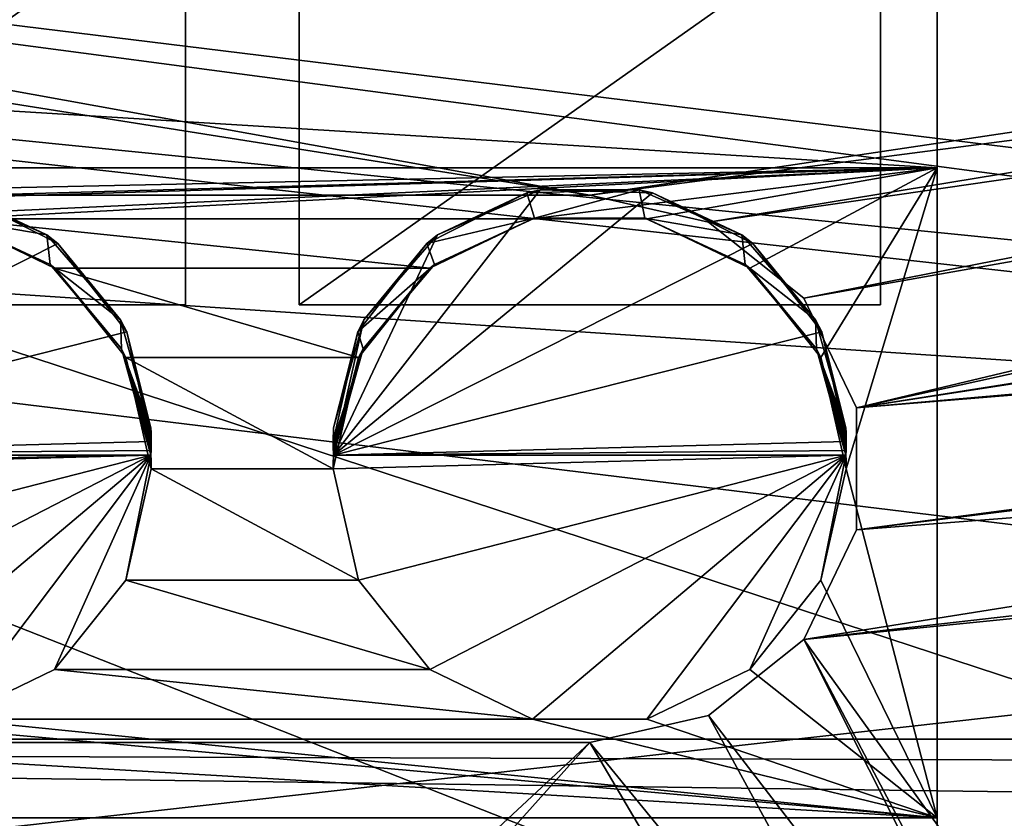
# Model space of a CAD drawing. Extents: x -3 to 104, y -79 to 161.
# Tile 186 of 203: x 38 to 52, y 144 to 155. Entities that reach past the tile are written whole.
import ezdxf

# ---------------------------------------------------------------- set-up
doc = ezdxf.new("R2010")
doc.units = 0
doc.header["$MEASUREMENT"] = 0

msp = doc.modelspace()

# ---------------------------------------------------------------- linework, layer by layer
for points in [[(8.9287, 159.520996, 55), (15.88, 152.75, 55), (46.360001, 152.75, 55)], [(8.9287, 159.520996, 55), (46.360001, 152.75, 55), (91.671097, 159.520996, 55)], [(46.360001, 152.75, 55), (48.095501, 152.354004, 55), (91.671097, 159.520996, 55)], [(48.095501, 152.354004, 55), (49.487301, 151.244003, 55), (91.671097, 159.520996, 55)], [(50.259701, 149.639999, 55), (91.671097, 159.520996, 55), (49.487301, 151.244003, 55)], [(50.259701, 149.639999, 55), (91.671097, 156.020996, 55), (91.671097, 159.520996, 55)], [(82.135803, 149.813995, 5.5), (9.75, 158.699997, 5.5), (90.849998, 158.699997, 5.5)], [(81.702202, 149.164993, 5.5), (9.75, 158.699997, 5.5), (82.135803, 149.813995, 5.5)], [(81.702202, 149.164993, 5.5), (9.75, 156.399994, 5.5), (9.75, 158.699997, 5.5)], [(9.75, 158.699997, 7.3), (82.135803, 149.813995, 7.3), (90.849998, 158.699997, 7.3)], [(9.75, 156.399994, 7.3), (81.702202, 149.164993, 7.3), (9.75, 158.699997, 7.3)], [(9.75, 158.699997, 7.3), (81.702202, 149.164993, 7.3), (82.135803, 149.813995, 7.3)], [(46.360001, 152.75, 52.5), (9.9201, 158.529999, 52.5), (90.679802, 158.529999, 52.5)], [(15.88, 152.75, 52.5), (9.9201, 158.529999, 52.5), (46.360001, 152.75, 52.5)], [(48.095501, 152.354004, 52.5), (46.360001, 152.75, 52.5), (90.679802, 158.529999, 52.5)], [(49.487301, 151.244003, 52.5), (48.095501, 152.354004, 52.5), (90.679802, 158.529999, 52.5)], [(90.679802, 158.529999, 52.5), (50.259701, 149.639999, 52.5), (49.487301, 151.244003, 52.5)], [(90.679802, 156.029999, 52.5), (50.259701, 149.639999, 52.5), (90.679802, 158.529999, 52.5)], [(17.134399, 157.300995, 19.4), (17.134399, 144.800995, 19.4), (55.214401, 144.800995, 19.4)], [(17.134399, 157.300995, 19.4), (55.214401, 144.800995, 19.4), (55.214401, 157.300995, 19.4)], [(60.471001, 126.727997, 17.299999), (10.3, 155.149994, 17.299999), (10.3, 157.149994, 17.299999)], [(90.300003, 157.149994, 17.299999), (60.471001, 126.727997, 17.299999), (10.3, 157.149994, 17.299999)], [(51.439999, 141.149994, 18.9), (10.8, 141.149994, 18.9), (10.8, 157.149994, 18.9)], [(51.439999, 157.149994, 18.9), (51.439999, 141.149994, 18.9), (10.8, 157.149994, 18.9)], [(40.450001, 151.149994, 37.200001), (31.950001, 151.149994, 37.200001), (40.450001, 157.149994, 37.200001)], [(40.450001, 157.149994, 37.200001), (31.950001, 151.149994, 37.200001), (31.950001, 157.149994, 37.200001)], [(31.950001, 151.149994, 27.200001), (40.450001, 157.149994, 27.200001), (31.950001, 157.149994, 27.200001)], [(31.950001, 151.149994, 27.200001), (40.450001, 151.149994, 27.200001), (40.450001, 157.149994, 27.200001)], [(40.450001, 151.149994, 27.200001), (40.450001, 151.149994, 37.200001), (40.450001, 157.149994, 27.200001)], [(40.450001, 157.149994, 27.200001), (40.450001, 151.149994, 37.200001), (40.450001, 157.149994, 37.200001)], [(50.610001, 151.149994, 37.200001), (42.110001, 151.149994, 37.200001), (50.610001, 157.149994, 37.200001)], [(50.610001, 157.149994, 37.200001), (42.110001, 151.149994, 37.200001), (42.110001, 157.149994, 37.200001)], [(42.110001, 151.149994, 27.200001), (50.610001, 157.149994, 27.200001), (42.110001, 157.149994, 27.200001)], [(42.110001, 151.149994, 27.200001), (50.610001, 151.149994, 27.200001), (50.610001, 157.149994, 27.200001)], [(42.110001, 151.149994, 37.200001), (42.110001, 157.149994, 27.200001), (42.110001, 157.149994, 37.200001)], [(42.110001, 151.149994, 37.200001), (42.110001, 151.149994, 27.200001), (42.110001, 157.149994, 27.200001)], [(50.610001, 151.149994, 27.200001), (50.610001, 151.149994, 37.200001), (50.610001, 157.149994, 27.200001)], [(50.610001, 157.149994, 27.200001), (50.610001, 151.149994, 37.200001), (50.610001, 157.149994, 37.200001)], [(51.439999, 141.149994, 18.9), (51.439999, 157.149994, 18.9), (51.439999, 155.649994, 39.099998)], [(9.0658, 153.227005, 7.3), (81.550003, 148.399994, 7.3), (9.75, 156.399994, 7.3)], [(81.550003, 148.399994, 5.5), (9.75, 156.399994, 5.5), (81.702202, 149.164993, 5.5)], [(81.550003, 148.399994, 5.5), (10.05, 140.399994, 5.5), (9.75, 156.399994, 5.5)], [(9.75, 156.399994, 7.3), (81.550003, 148.399994, 7.3), (81.702202, 149.164993, 7.3)], [(91.220596, 153.227005, 52.5), (50.259701, 149.639999, 52.5), (90.679802, 156.029999, 52.5)], [(50.259701, 149.639999, 55), (92.373398, 153.082993, 55), (91.671097, 156.020996, 55)], [(10.8, 153.149994, 50.799999), (51.439999, 153.149994, 50.799999), (10.8, 155.649994, 50.799999)], [(51.439999, 153.149994, 50.799999), (51.439999, 155.649994, 50.799999), (10.8, 155.649994, 50.799999)], [(51.439999, 141.149994, 50.799999), (51.439999, 155.649994, 39.099998), (51.439999, 143.649994, 50.799999)], [(51.439999, 153.149994, 50.799999), (51.439999, 155.649994, 39.099998), (51.439999, 155.649994, 50.799999)], [(51.439999, 143.649994, 50.799999), (51.439999, 155.649994, 39.099998), (51.439999, 153.149994, 50.799999)], [(51.439999, 141.149994, 50.799999), (51.439999, 141.149994, 18.9), (51.439999, 155.649994, 39.099998)], [(60.471001, 126.727997, 17.299999), (9.7291, 152.279999, 17.299999), (10.3, 155.149994, 17.299999)], [(6.8, 144.649994, 7.3), (81.550003, 144.399994, 7.3), (9.0658, 153.227005, 7.3)], [(9.0658, 153.227005, 7.3), (81.550003, 144.399994, 7.3), (81.550003, 148.399994, 7.3)], [(51.439999, 153.149994, 51.299999), (10.8, 153.149994, 51.299999), (16.7145, 152.406006, 51.299999)], [(10.8, 153.149994, 51.299999), (51.439999, 153.149994, 51.299999), (10.8, 153.149994, 50.799999)], [(51.439999, 153.149994, 51.299999), (51.439999, 153.149994, 50.799999), (10.8, 153.149994, 50.799999)], [(51.439999, 153.149994, 51.299999), (16.7145, 152.406006, 51.299999), (25.2055, 152.406006, 51.299999)], [(51.439999, 153.149994, 51.299999), (25.2055, 152.406006, 51.299999), (26.8745, 152.406006, 51.299999)], [(51.439999, 153.149994, 51.299999), (26.8745, 152.406006, 51.299999), (35.365501, 152.406006, 51.299999)], [(51.439999, 153.149994, 51.299999), (35.365501, 152.406006, 51.299999), (37.0345, 152.406006, 51.299999)], [(51.439999, 153.149994, 51.299999), (37.0345, 152.406006, 51.299999), (45.525501, 152.406006, 51.299999)], [(51.439999, 153.149994, 51.299999), (45.525501, 152.406006, 51.299999), (47.1945, 152.406006, 51.299999)], [(51.439999, 153.149994, 51.299999), (47.1945, 152.406006, 51.299999), (48.698101, 151.682007, 51.299999)], [(49.738602, 150.376999, 51.299999), (51.439999, 153.149994, 51.299999), (48.698101, 151.682007, 51.299999)], [(50.110001, 148.75, 51.299999), (51.439999, 153.149994, 51.299999), (49.738602, 150.376999, 51.299999)], [(51.439999, 143.649994, 51.299999), (51.439999, 153.149994, 51.299999), (50.110001, 148.75, 51.299999)], [(91.220596, 153.227005, 52.5), (50.259701, 147.860001, 52.5), (50.259701, 149.639999, 52.5)], [(92.485199, 151.149002, 52.5), (50.259701, 147.860001, 52.5), (91.220596, 153.227005, 52.5)], [(51.439999, 143.649994, 50.799999), (51.439999, 153.149994, 51.299999), (51.439999, 143.649994, 51.299999)], [(51.439999, 143.649994, 50.799999), (51.439999, 153.149994, 50.799999), (51.439999, 153.149994, 51.299999)], [(49.487301, 146.255997, 55), (94.3563, 150.757996, 55), (92.373398, 153.082993, 55)], [(49.487301, 146.255997, 55), (92.373398, 153.082993, 55), (50.259701, 147.860001, 55)], [(50.259701, 147.860001, 55), (92.373398, 153.082993, 55), (50.259701, 149.639999, 55)], [(46.360001, 152.75, 55), (15.88, 152.75, 55), (46.360001, 152.75, 52.5)], [(46.360001, 152.75, 52.5), (15.88, 152.75, 55), (15.88, 152.75, 52.5)], [(32.455299, 148.949997, 41.299999), (38.5825, 152.046005, 41.299999), (37.117802, 152.785995, 41.299999)], [(38.424702, 152.169006, 43.299999), (36.9226, 152.830002, 43.299999), (37.117802, 152.785995, 41.299999)], [(36.9226, 152.830002, 43.299999), (38.424702, 152.169006, 43.299999), (37.006599, 152.412003, 43.299999)], [(38.5825, 152.046005, 41.299999), (38.424702, 152.169006, 43.299999), (37.117802, 152.785995, 41.299999)], [(42.615299, 148.949997, 41.299999), (47.277802, 152.785995, 41.299999), (45.637402, 152.830002, 41.299999)], [(42.615299, 148.949997, 41.299999), (45.637402, 152.830002, 41.299999), (44.1353, 152.169006, 41.299999)], [(42.615299, 148.949997, 41.299999), (48.7425, 152.046005, 41.299999), (47.277802, 152.785995, 41.299999)], [(45.4422, 152.785995, 43.299999), (43.977501, 152.046005, 43.299999), (44.1353, 152.169006, 41.299999)], [(43.977501, 152.046005, 43.299999), (45.4422, 152.785995, 43.299999), (45.553398, 152.412003, 43.299999)], [(45.637402, 152.830002, 41.299999), (45.4422, 152.785995, 43.299999), (44.1353, 152.169006, 41.299999)], [(47.0826, 152.830002, 43.299999), (45.4422, 152.785995, 43.299999), (45.637402, 152.830002, 41.299999)], [(45.4422, 152.785995, 43.299999), (47.0826, 152.830002, 43.299999), (45.553398, 152.412003, 43.299999)], [(45.553398, 152.412003, 43.299999), (47.0826, 152.830002, 43.299999), (47.166599, 152.412003, 43.299999)], [(47.277802, 152.785995, 41.299999), (47.0826, 152.830002, 43.299999), (45.637402, 152.830002, 41.299999)], [(48.095501, 152.354004, 52.5), (46.360001, 152.75, 55), (46.360001, 152.75, 52.5)], [(48.095501, 152.354004, 55), (46.360001, 152.75, 55), (48.095501, 152.354004, 52.5)], [(48.584702, 152.169006, 43.299999), (47.0826, 152.830002, 43.299999), (47.277802, 152.785995, 41.299999)], [(47.0826, 152.830002, 43.299999), (48.584702, 152.169006, 43.299999), (47.166599, 152.412003, 43.299999)], [(48.7425, 152.046005, 41.299999), (48.584702, 152.169006, 43.299999), (47.277802, 152.785995, 41.299999)], [(60.471001, 126.727997, 17.299999), (15.471, 126.727997, 17.299999), (9.7291, 152.279999, 17.299999)], [(38.470402, 151.735001, 43.299999), (37.0345, 152.406006, 51.299999), (37.006599, 152.412003, 43.299999)], [(37.006599, 152.412003, 43.299999), (38.424702, 152.169006, 43.299999), (38.470402, 151.735001, 43.299999)], [(44.0219, 151.682007, 51.299999), (37.0345, 152.406006, 51.299999), (38.538101, 151.682007, 51.299999)], [(45.525501, 152.406006, 51.299999), (37.0345, 152.406006, 51.299999), (44.0219, 151.682007, 51.299999)], [(38.538101, 151.682007, 51.299999), (37.0345, 152.406006, 51.299999), (38.470402, 151.735001, 43.299999)], [(43.977501, 152.046005, 43.299999), (45.553398, 152.412003, 43.299999), (44.0896, 151.735001, 43.299999)], [(45.525501, 152.406006, 51.299999), (44.0219, 151.682007, 51.299999), (44.0896, 151.735001, 43.299999)], [(45.553398, 152.412003, 43.299999), (45.525501, 152.406006, 51.299999), (44.0896, 151.735001, 43.299999)], [(47.166599, 152.412003, 43.299999), (45.525501, 152.406006, 51.299999), (45.553398, 152.412003, 43.299999)], [(47.1945, 152.406006, 51.299999), (45.525501, 152.406006, 51.299999), (47.166599, 152.412003, 43.299999)], [(48.630402, 151.735001, 43.299999), (47.1945, 152.406006, 51.299999), (47.166599, 152.412003, 43.299999)], [(47.166599, 152.412003, 43.299999), (48.584702, 152.169006, 43.299999), (48.630402, 151.735001, 43.299999)], [(48.698101, 151.682007, 51.299999), (47.1945, 152.406006, 51.299999), (48.630402, 151.735001, 43.299999)], [(49.487301, 151.244003, 52.5), (48.095501, 152.354004, 55), (48.095501, 152.354004, 52.5)], [(49.487301, 151.244003, 55), (48.095501, 152.354004, 55), (49.487301, 151.244003, 52.5)], [(39.500702, 150.929993, 43.299999), (38.424702, 152.169006, 43.299999), (38.5825, 152.046005, 41.299999)], [(38.470402, 151.735001, 43.299999), (38.424702, 152.169006, 43.299999), (39.500702, 150.929993, 43.299999)], [(42.615299, 148.949997, 41.299999), (44.1353, 152.169006, 41.299999), (43.059299, 150.929993, 41.299999)], [(44.1353, 152.169006, 41.299999), (43.977501, 152.046005, 43.299999), (43.059299, 150.929993, 41.299999)], [(49.660702, 150.929993, 43.299999), (48.584702, 152.169006, 43.299999), (48.7425, 152.046005, 41.299999)], [(48.630402, 151.735001, 43.299999), (48.584702, 152.169006, 43.299999), (49.660702, 150.929993, 43.299999)], [(32.455299, 148.949997, 41.299999), (39.5909, 150.751007, 41.299999), (38.5825, 152.046005, 41.299999)], [(39.5909, 150.751007, 41.299999), (39.500702, 150.929993, 43.299999), (38.5825, 152.046005, 41.299999)], [(42.615299, 148.949997, 41.299999), (49.7509, 150.751007, 41.299999), (48.7425, 152.046005, 41.299999)], [(43.977501, 152.046005, 43.299999), (42.969101, 150.751007, 43.299999), (43.059299, 150.929993, 41.299999)], [(42.969101, 150.751007, 43.299999), (43.977501, 152.046005, 43.299999), (44.0896, 151.735001, 43.299999)], [(49.7509, 150.751007, 41.299999), (49.660702, 150.929993, 43.299999), (48.7425, 152.046005, 41.299999)], [(39.514198, 150.505005, 43.299999), (38.538101, 151.682007, 51.299999), (38.470402, 151.735001, 43.299999)], [(38.470402, 151.735001, 43.299999), (39.500702, 150.929993, 43.299999), (39.514198, 150.505005, 43.299999)], [(42.969101, 150.751007, 43.299999), (44.0896, 151.735001, 43.299999), (43.045799, 150.505005, 43.299999)], [(44.0896, 151.735001, 43.299999), (44.0219, 151.682007, 51.299999), (43.045799, 150.505005, 43.299999)], [(49.674198, 150.505005, 43.299999), (48.698101, 151.682007, 51.299999), (48.630402, 151.735001, 43.299999)], [(48.630402, 151.735001, 43.299999), (49.660702, 150.929993, 43.299999), (49.674198, 150.505005, 43.299999)], [(42.9814, 150.376999, 51.299999), (38.538101, 151.682007, 51.299999), (39.578602, 150.376999, 51.299999)], [(42.9814, 150.376999, 51.299999), (44.0219, 151.682007, 51.299999), (38.538101, 151.682007, 51.299999)], [(39.578602, 150.376999, 51.299999), (38.538101, 151.682007, 51.299999), (39.514198, 150.505005, 43.299999)], [(44.0219, 151.682007, 51.299999), (42.9814, 150.376999, 51.299999), (43.045799, 150.505005, 43.299999)], [(49.738602, 150.376999, 51.299999), (48.698101, 151.682007, 51.299999), (49.674198, 150.505005, 43.299999)], [(40.450001, 151.149994, 27.200001), (31.950001, 151.149994, 27.200001), (31.950001, 151.149994, 37.200001)], [(40.450001, 151.149994, 27.200001), (31.950001, 151.149994, 37.200001), (40.450001, 151.149994, 37.200001)], [(50.610001, 151.149994, 27.200001), (42.110001, 151.149994, 27.200001), (42.110001, 151.149994, 37.200001)], [(50.610001, 151.149994, 27.200001), (42.110001, 151.149994, 37.200001), (50.610001, 151.149994, 37.200001)], [(50.259701, 149.639999, 52.5), (49.487301, 151.244003, 55), (49.487301, 151.244003, 52.5)], [(50.259701, 149.639999, 55), (49.487301, 151.244003, 55), (50.259701, 149.639999, 52.5)], [(92.485199, 151.149002, 52.5), (49.487301, 146.255997, 52.5), (50.259701, 147.860001, 52.5)], [(92.485199, 151.149002, 52.5), (73.586403, 100.584, 52.5), (49.487301, 146.255997, 52.5)], [(39.944698, 149.350006, 43.299999), (39.500702, 150.929993, 43.299999), (39.5909, 150.751007, 41.299999)], [(39.514198, 150.505005, 43.299999), (39.500702, 150.929993, 43.299999), (39.944698, 149.350006, 43.299999)], [(42.615299, 148.949997, 41.299999), (43.059299, 150.929993, 41.299999), (42.615299, 149.350006, 41.299999)], [(43.059299, 150.929993, 41.299999), (42.969101, 150.751007, 43.299999), (42.615299, 149.350006, 41.299999)], [(50.104698, 149.350006, 43.299999), (49.660702, 150.929993, 43.299999), (49.7509, 150.751007, 41.299999)], [(49.674198, 150.505005, 43.299999), (49.660702, 150.929993, 43.299999), (50.104698, 149.350006, 43.299999)], [(32.455299, 148.949997, 41.299999), (39.950001, 149.149994, 41.299999), (39.5909, 150.751007, 41.299999)], [(39.950001, 149.149994, 41.299999), (39.944698, 149.350006, 43.299999), (39.5909, 150.751007, 41.299999)], [(42.969101, 150.751007, 43.299999), (42.610001, 149.149994, 43.299999), (42.615299, 149.350006, 41.299999)], [(42.610001, 149.149994, 43.299999), (42.969101, 150.751007, 43.299999), (43.045799, 150.505005, 43.299999)], [(42.615299, 148.949997, 41.299999), (50.110001, 149.149994, 41.299999), (49.7509, 150.751007, 41.299999)], [(82.362297, 100.605003, 55), (94.3563, 150.757996, 55), (49.487301, 146.255997, 55)], [(50.110001, 149.149994, 41.299999), (50.104698, 149.350006, 43.299999), (49.7509, 150.751007, 41.299999)], [(39.944698, 148.949997, 43.299999), (39.578602, 150.376999, 51.299999), (39.514198, 150.505005, 43.299999)], [(39.949402, 149.082993, 43.299999), (39.514198, 150.505005, 43.299999), (39.950001, 149.149994, 43.299999)], [(39.947601, 149.016998, 43.299999), (39.514198, 150.505005, 43.299999), (39.949402, 149.082993, 43.299999)], [(39.944698, 148.949997, 43.299999), (39.514198, 150.505005, 43.299999), (39.947601, 149.016998, 43.299999)], [(39.947601, 149.283005, 43.299999), (39.514198, 150.505005, 43.299999), (39.944698, 149.350006, 43.299999)], [(39.949402, 149.216995, 43.299999), (39.514198, 150.505005, 43.299999), (39.947601, 149.283005, 43.299999)], [(39.950001, 149.149994, 43.299999), (39.514198, 150.505005, 43.299999), (39.949402, 149.216995, 43.299999)], [(42.610001, 149.149994, 43.299999), (43.045799, 150.505005, 43.299999), (42.6106, 149.082993, 43.299999)], [(42.6106, 149.082993, 43.299999), (43.045799, 150.505005, 43.299999), (42.6124, 149.016998, 43.299999)], [(42.6124, 149.016998, 43.299999), (43.045799, 150.505005, 43.299999), (42.615299, 148.949997, 43.299999)], [(43.045799, 150.505005, 43.299999), (42.9814, 150.376999, 51.299999), (42.615299, 148.949997, 43.299999)], [(50.104698, 148.949997, 43.299999), (49.738602, 150.376999, 51.299999), (49.674198, 150.505005, 43.299999)], [(50.109402, 149.082993, 43.299999), (49.674198, 150.505005, 43.299999), (50.110001, 149.149994, 43.299999)], [(50.107601, 149.016998, 43.299999), (49.674198, 150.505005, 43.299999), (50.109402, 149.082993, 43.299999)], [(50.104698, 148.949997, 43.299999), (49.674198, 150.505005, 43.299999), (50.107601, 149.016998, 43.299999)], [(50.107601, 149.283005, 43.299999), (49.674198, 150.505005, 43.299999), (50.104698, 149.350006, 43.299999)], [(50.109402, 149.216995, 43.299999), (49.674198, 150.505005, 43.299999), (50.107601, 149.283005, 43.299999)], [(50.110001, 149.149994, 43.299999), (49.674198, 150.505005, 43.299999), (50.109402, 149.216995, 43.299999)], [(42.610001, 148.75, 51.299999), (39.578602, 150.376999, 51.299999), (39.950001, 148.75, 51.299999)], [(42.610001, 148.75, 51.299999), (42.9814, 150.376999, 51.299999), (39.578602, 150.376999, 51.299999)], [(39.950001, 148.75, 51.299999), (39.578602, 150.376999, 51.299999), (39.944698, 148.949997, 43.299999)], [(42.9814, 150.376999, 51.299999), (42.610001, 148.75, 51.299999), (42.615299, 148.949997, 43.299999)], [(50.110001, 148.75, 51.299999), (49.738602, 150.376999, 51.299999), (50.104698, 148.949997, 43.299999)], [(50.259701, 147.860001, 52.5), (50.259701, 149.639999, 55), (50.259701, 149.639999, 52.5)], [(50.259701, 147.860001, 55), (50.259701, 149.639999, 55), (50.259701, 147.860001, 52.5)], [(39.947601, 149.283005, 43.299999), (39.944698, 149.350006, 43.299999), (39.950001, 149.149994, 41.299999)], [(39.949402, 149.216995, 43.299999), (39.947601, 149.283005, 43.299999), (39.950001, 149.149994, 41.299999)], [(42.615299, 149.350006, 41.299999), (42.610001, 149.149994, 43.299999), (42.6124, 149.283005, 41.299999)], [(42.6124, 149.283005, 41.299999), (42.610001, 149.149994, 43.299999), (42.6106, 149.216995, 41.299999)], [(42.615299, 148.949997, 41.299999), (42.6124, 149.283005, 41.299999), (42.6106, 149.216995, 41.299999)], [(42.615299, 148.949997, 41.299999), (42.615299, 149.350006, 41.299999), (42.6124, 149.283005, 41.299999)], [(50.107601, 149.283005, 43.299999), (50.104698, 149.350006, 43.299999), (50.110001, 149.149994, 41.299999)], [(50.109402, 149.216995, 43.299999), (50.107601, 149.283005, 43.299999), (50.110001, 149.149994, 41.299999)], [(32.455299, 148.949997, 41.299999), (39.947601, 149.016998, 41.299999), (39.950001, 149.149994, 41.299999)], [(39.947601, 149.016998, 41.299999), (39.949402, 149.082993, 41.299999), (39.950001, 149.149994, 41.299999)], [(39.950001, 149.149994, 43.299999), (39.949402, 149.216995, 43.299999), (39.950001, 149.149994, 41.299999)], [(39.949402, 149.082993, 41.299999), (39.949402, 149.082993, 43.299999), (39.950001, 149.149994, 41.299999)], [(39.949402, 149.082993, 43.299999), (39.950001, 149.149994, 43.299999), (39.950001, 149.149994, 41.299999)], [(42.615299, 148.949997, 41.299999), (42.6106, 149.216995, 41.299999), (42.610001, 149.149994, 41.299999)], [(42.6106, 149.216995, 41.299999), (42.610001, 149.149994, 43.299999), (42.610001, 149.149994, 41.299999)], [(42.615299, 148.949997, 41.299999), (42.610001, 149.149994, 41.299999), (42.6106, 149.082993, 41.299999)], [(42.610001, 149.149994, 41.299999), (42.6106, 149.082993, 43.299999), (42.6106, 149.082993, 41.299999)], [(42.610001, 149.149994, 43.299999), (42.6106, 149.082993, 43.299999), (42.610001, 149.149994, 41.299999)], [(42.615299, 148.949997, 41.299999), (50.107601, 149.016998, 41.299999), (50.110001, 149.149994, 41.299999)], [(50.107601, 149.016998, 41.299999), (50.109402, 149.082993, 41.299999), (50.110001, 149.149994, 41.299999)], [(50.110001, 149.149994, 43.299999), (50.109402, 149.216995, 43.299999), (50.110001, 149.149994, 41.299999)], [(50.109402, 149.082993, 41.299999), (50.109402, 149.082993, 43.299999), (50.110001, 149.149994, 41.299999)], [(50.109402, 149.082993, 43.299999), (50.110001, 149.149994, 43.299999), (50.110001, 149.149994, 41.299999)], [(32.455299, 148.949997, 41.299999), (39.944698, 148.949997, 41.299999), (39.947601, 149.016998, 41.299999)], [(39.944698, 148.949997, 41.299999), (39.944698, 148.949997, 43.299999), (39.947601, 149.016998, 41.299999)], [(39.944698, 148.949997, 43.299999), (39.947601, 149.016998, 43.299999), (39.947601, 149.016998, 41.299999)], [(39.947601, 149.016998, 41.299999), (39.947601, 149.016998, 43.299999), (39.949402, 149.082993, 41.299999)], [(39.947601, 149.016998, 43.299999), (39.949402, 149.082993, 43.299999), (39.949402, 149.082993, 41.299999)], [(42.615299, 148.949997, 41.299999), (42.6106, 149.082993, 41.299999), (42.6124, 149.016998, 41.299999)], [(42.6106, 149.082993, 41.299999), (42.6124, 149.016998, 43.299999), (42.6124, 149.016998, 41.299999)], [(42.6106, 149.082993, 43.299999), (42.6124, 149.016998, 43.299999), (42.6106, 149.082993, 41.299999)], [(42.6124, 149.016998, 41.299999), (42.615299, 148.949997, 43.299999), (42.615299, 148.949997, 41.299999)], [(42.6124, 149.016998, 43.299999), (42.615299, 148.949997, 43.299999), (42.6124, 149.016998, 41.299999)], [(42.615299, 148.949997, 41.299999), (50.104698, 148.949997, 41.299999), (50.107601, 149.016998, 41.299999)], [(50.104698, 148.949997, 41.299999), (50.104698, 148.949997, 43.299999), (50.107601, 149.016998, 41.299999)], [(50.104698, 148.949997, 43.299999), (50.107601, 149.016998, 43.299999), (50.107601, 149.016998, 41.299999)], [(50.107601, 149.016998, 41.299999), (50.107601, 149.016998, 43.299999), (50.109402, 149.082993, 41.299999)], [(50.107601, 149.016998, 43.299999), (50.109402, 149.082993, 43.299999), (50.109402, 149.082993, 41.299999)], [(32.450001, 148.75, 41.299999), (39.944698, 148.949997, 41.299999), (32.4506, 148.817001, 41.299999)], [(32.8214, 147.123001, 41.299999), (39.944698, 148.949997, 41.299999), (32.450001, 148.75, 41.299999)], [(32.4506, 148.817001, 41.299999), (39.944698, 148.949997, 41.299999), (32.455299, 148.949997, 41.299999)], [(33.8619, 145.817993, 41.299999), (39.944698, 148.949997, 41.299999), (32.8214, 147.123001, 41.299999)], [(33.8619, 145.817993, 41.299999), (35.365501, 145.093994, 41.299999), (39.944698, 148.949997, 41.299999)], [(35.365501, 145.093994, 41.299999), (37.0345, 145.093994, 41.299999), (39.944698, 148.949997, 41.299999)], [(37.0345, 145.093994, 41.299999), (38.538101, 145.817993, 41.299999), (39.944698, 148.949997, 41.299999)], [(38.538101, 145.817993, 41.299999), (39.578602, 147.123001, 41.299999), (39.944698, 148.949997, 41.299999)], [(39.578602, 147.123001, 41.299999), (39.950001, 148.75, 41.299999), (39.944698, 148.949997, 41.299999)], [(39.950001, 148.75, 41.299999), (39.944698, 148.949997, 43.299999), (39.949402, 148.817001, 41.299999)], [(39.949402, 148.817001, 41.299999), (39.944698, 148.949997, 43.299999), (39.947601, 148.882996, 41.299999)], [(39.947601, 148.882996, 41.299999), (39.944698, 148.949997, 43.299999), (39.944698, 148.949997, 41.299999)], [(39.950001, 148.75, 41.299999), (39.950001, 148.75, 51.299999), (39.944698, 148.949997, 43.299999)], [(39.949402, 148.817001, 41.299999), (39.947601, 148.882996, 41.299999), (39.944698, 148.949997, 41.299999)], [(39.950001, 148.75, 41.299999), (39.949402, 148.817001, 41.299999), (39.944698, 148.949997, 41.299999)], [(42.6106, 148.817001, 41.299999), (42.615299, 148.949997, 43.299999), (42.610001, 148.75, 41.299999)], [(42.615299, 148.949997, 43.299999), (42.610001, 148.75, 51.299999), (42.610001, 148.75, 41.299999)], [(42.610001, 148.75, 41.299999), (42.615299, 148.949997, 41.299999), (42.6124, 148.882996, 41.299999)], [(42.610001, 148.75, 41.299999), (50.104698, 148.949997, 41.299999), (42.615299, 148.949997, 41.299999)], [(42.9814, 147.123001, 41.299999), (50.104698, 148.949997, 41.299999), (42.610001, 148.75, 41.299999)], [(42.610001, 148.75, 41.299999), (42.6124, 148.882996, 41.299999), (42.6106, 148.817001, 41.299999)], [(42.6124, 148.882996, 41.299999), (42.615299, 148.949997, 43.299999), (42.6106, 148.817001, 41.299999)], [(42.615299, 148.949997, 41.299999), (42.615299, 148.949997, 43.299999), (42.6124, 148.882996, 41.299999)], [(44.0219, 145.817993, 41.299999), (50.104698, 148.949997, 41.299999), (42.9814, 147.123001, 41.299999)], [(44.0219, 145.817993, 41.299999), (45.525501, 145.093994, 41.299999), (50.104698, 148.949997, 41.299999)], [(45.525501, 145.093994, 41.299999), (47.1945, 145.093994, 41.299999), (50.104698, 148.949997, 41.299999)], [(47.1945, 145.093994, 41.299999), (48.698101, 145.817993, 41.299999), (50.104698, 148.949997, 41.299999)], [(48.698101, 145.817993, 41.299999), (49.738602, 147.123001, 41.299999), (50.104698, 148.949997, 41.299999)], [(49.738602, 147.123001, 41.299999), (50.110001, 148.75, 41.299999), (50.104698, 148.949997, 41.299999)], [(50.110001, 148.75, 41.299999), (50.104698, 148.949997, 43.299999), (50.109402, 148.817001, 41.299999)], [(50.109402, 148.817001, 41.299999), (50.104698, 148.949997, 43.299999), (50.107601, 148.882996, 41.299999)], [(50.107601, 148.882996, 41.299999), (50.104698, 148.949997, 43.299999), (50.104698, 148.949997, 41.299999)], [(50.110001, 148.75, 41.299999), (50.110001, 148.75, 51.299999), (50.104698, 148.949997, 43.299999)], [(50.109402, 148.817001, 41.299999), (50.107601, 148.882996, 41.299999), (50.104698, 148.949997, 41.299999)], [(50.110001, 148.75, 41.299999), (50.109402, 148.817001, 41.299999), (50.104698, 148.949997, 41.299999)], [(42.9814, 147.123001, 51.299999), (39.950001, 148.75, 51.299999), (39.578602, 147.123001, 51.299999)], [(39.578602, 147.123001, 41.299999), (39.578602, 147.123001, 51.299999), (39.950001, 148.75, 41.299999)], [(39.578602, 147.123001, 51.299999), (39.950001, 148.75, 51.299999), (39.950001, 148.75, 41.299999)], [(42.9814, 147.123001, 51.299999), (42.610001, 148.75, 51.299999), (39.950001, 148.75, 51.299999)], [(42.610001, 148.75, 51.299999), (42.9814, 147.123001, 51.299999), (42.610001, 148.75, 41.299999)], [(42.610001, 148.75, 41.299999), (42.9814, 147.123001, 51.299999), (42.9814, 147.123001, 41.299999)], [(51.439999, 143.649994, 51.299999), (50.110001, 148.75, 51.299999), (49.738602, 147.123001, 51.299999)], [(49.738602, 147.123001, 41.299999), (49.738602, 147.123001, 51.299999), (50.110001, 148.75, 41.299999)], [(49.738602, 147.123001, 51.299999), (50.110001, 148.75, 51.299999), (50.110001, 148.75, 41.299999)], [(81.550003, 144.399994, 5.5), (10.05, 140.399994, 5.5), (81.550003, 148.399994, 5.5)], [(49.487301, 146.255997, 52.5), (50.259701, 147.860001, 55), (50.259701, 147.860001, 52.5)], [(49.487301, 146.255997, 55), (50.259701, 147.860001, 55), (49.487301, 146.255997, 52.5)], [(44.0219, 145.817993, 51.299999), (39.578602, 147.123001, 51.299999), (38.538101, 145.817993, 51.299999)], [(38.538101, 145.817993, 41.299999), (38.538101, 145.817993, 51.299999), (39.578602, 147.123001, 41.299999)], [(38.538101, 145.817993, 51.299999), (39.578602, 147.123001, 51.299999), (39.578602, 147.123001, 41.299999)], [(44.0219, 145.817993, 51.299999), (42.9814, 147.123001, 51.299999), (39.578602, 147.123001, 51.299999)], [(42.9814, 147.123001, 41.299999), (42.9814, 147.123001, 51.299999), (44.0219, 145.817993, 41.299999)], [(42.9814, 147.123001, 51.299999), (44.0219, 145.817993, 51.299999), (44.0219, 145.817993, 41.299999)], [(51.439999, 143.649994, 51.299999), (49.738602, 147.123001, 51.299999), (48.698101, 145.817993, 51.299999)], [(48.698101, 145.817993, 41.299999), (48.698101, 145.817993, 51.299999), (49.738602, 147.123001, 41.299999)], [(48.698101, 145.817993, 51.299999), (49.738602, 147.123001, 51.299999), (49.738602, 147.123001, 41.299999)], [(49.487301, 146.255997, 52.5), (72.386398, 100.584, 52.5), (48.095501, 145.145996, 52.5)], [(82.362297, 100.605003, 55), (49.487301, 146.255997, 55), (48.095501, 145.145996, 55)], [(48.095501, 145.145996, 52.5), (49.487301, 146.255997, 55), (49.487301, 146.255997, 52.5)], [(48.095501, 145.145996, 55), (49.487301, 146.255997, 55), (48.095501, 145.145996, 52.5)], [(73.586403, 100.584, 52.5), (72.386398, 100.584, 52.5), (49.487301, 146.255997, 52.5)], [(45.525501, 145.093994, 51.299999), (38.538101, 145.817993, 51.299999), (37.0345, 145.093994, 51.299999)], [(37.0345, 145.093994, 41.299999), (37.0345, 145.093994, 51.299999), (38.538101, 145.817993, 41.299999)], [(37.0345, 145.093994, 51.299999), (38.538101, 145.817993, 51.299999), (38.538101, 145.817993, 41.299999)], [(45.525501, 145.093994, 51.299999), (44.0219, 145.817993, 51.299999), (38.538101, 145.817993, 51.299999)], [(44.0219, 145.817993, 41.299999), (44.0219, 145.817993, 51.299999), (45.525501, 145.093994, 41.299999)], [(44.0219, 145.817993, 51.299999), (45.525501, 145.093994, 51.299999), (45.525501, 145.093994, 41.299999)], [(51.439999, 143.649994, 51.299999), (48.698101, 145.817993, 51.299999), (47.1945, 145.093994, 51.299999)], [(47.1945, 145.093994, 41.299999), (47.1945, 145.093994, 51.299999), (48.698101, 145.817993, 41.299999)], [(47.1945, 145.093994, 51.299999), (48.698101, 145.817993, 51.299999), (48.698101, 145.817993, 41.299999)], [(10.8, 143.649994, 51.299999), (51.439999, 143.649994, 51.299999), (26.8745, 145.093994, 51.299999)], [(26.8745, 145.093994, 51.299999), (51.439999, 143.649994, 51.299999), (35.365501, 145.093994, 51.299999)], [(35.365501, 145.093994, 51.299999), (51.439999, 143.649994, 51.299999), (37.0345, 145.093994, 51.299999)], [(51.439999, 143.649994, 51.299999), (45.525501, 145.093994, 51.299999), (37.0345, 145.093994, 51.299999)], [(51.439999, 143.649994, 51.299999), (47.1945, 145.093994, 51.299999), (45.525501, 145.093994, 51.299999)], [(45.525501, 145.093994, 41.299999), (45.525501, 145.093994, 51.299999), (47.1945, 145.093994, 41.299999)], [(45.525501, 145.093994, 51.299999), (47.1945, 145.093994, 51.299999), (47.1945, 145.093994, 41.299999)], [(48.095501, 145.145996, 52.5), (72.386398, 100.584, 52.5), (46.360001, 144.75, 52.5)], [(82.362297, 100.605003, 55), (48.095501, 145.145996, 55), (46.360001, 144.75, 55)], [(46.360001, 144.75, 52.5), (46.360001, 144.75, 55), (48.095501, 145.145996, 52.5)], [(46.360001, 144.75, 55), (48.095501, 145.145996, 55), (48.095501, 145.145996, 52.5)], [(37.971001, 122.477997, 18.9), (55.214401, 144.800995, 18.9), (17.134399, 144.800995, 18.9)], [(55.214401, 144.800995, 18.9), (55.214401, 144.800995, 19.4), (17.134399, 144.800995, 19.4)], [(55.214401, 144.800995, 18.9), (17.134399, 144.800995, 19.4), (17.134399, 144.800995, 18.9)], [(39.238899, 122.196999, 18.9), (55.214401, 144.800995, 18.9), (37.971001, 122.477997, 18.9)], [(40.2691, 121.405998, 18.9), (55.214401, 144.800995, 18.9), (39.238899, 122.196999, 18.9)], [(40.868801, 120.253998, 18.9), (55.214401, 144.800995, 18.9), (40.2691, 121.405998, 18.9)], [(40.9254, 118.957001, 18.9), (55.214401, 144.800995, 18.9), (40.868801, 120.253998, 18.9)], [(40.9254, 118.957001, 18.9), (98.300003, 129.649994, 18.9), (55.214401, 144.800995, 18.9)], [(-1.0713, 100.605003, 55), (82.362297, 100.605003, 55), (46.360001, 144.75, 55)], [(-1.0713, 100.605003, 55), (46.360001, 144.75, 55), (15.88, 144.75, 55)], [(72.386398, 100.584, 52.5), (6.7864, 100.584, 52.5), (46.360001, 144.75, 52.5)], [(46.360001, 144.75, 52.5), (6.7864, 100.584, 52.5), (15.88, 144.75, 52.5)], [(15.88, 144.75, 55), (46.360001, 144.75, 55), (15.88, 144.75, 52.5)], [(15.88, 144.75, 52.5), (46.360001, 144.75, 55), (46.360001, 144.75, 52.5)], [(6.4389, 143.223007, 7.3), (81.702202, 143.634995, 7.3), (6.8, 144.649994, 7.3)], [(6.8, 144.649994, 7.3), (81.702202, 143.634995, 7.3), (81.550003, 144.399994, 7.3)], [(81.550003, 144.399994, 5.5), (10.05, 135.399994, 5.5), (10.05, 140.399994, 5.5)], [(81.702202, 143.634995, 5.5), (10.05, 135.399994, 5.5), (81.550003, 144.399994, 5.5)], [(10.8, 141.149994, 50.799999), (51.439999, 141.149994, 50.799999), (10.8, 143.649994, 50.799999)], [(51.439999, 141.149994, 50.799999), (51.439999, 143.649994, 50.799999), (10.8, 143.649994, 50.799999)], [(51.439999, 143.649994, 50.799999), (51.439999, 143.649994, 51.299999), (10.8, 143.649994, 50.799999)], [(10.8, 143.649994, 50.799999), (51.439999, 143.649994, 51.299999), (10.8, 143.649994, 51.299999)]]:
    msp.add_3dface(points)

doc.saveas('drawing.dxf')
